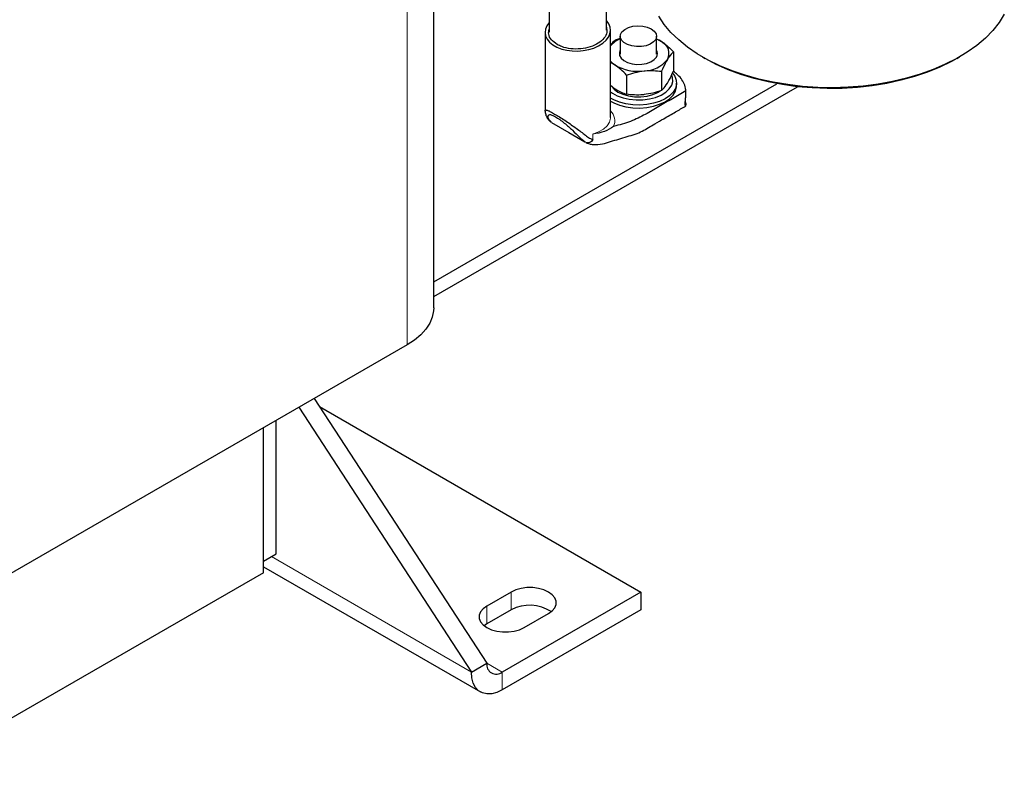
# Model space of a CAD drawing. Header units: millimetres. Extents: x 5 to 418, y 2 to 292.
# Tile 16 of 35: x 271 to 298, y 59 to 80. Entities that reach past the tile are written whole.
import ezdxf

# ---------------------------------------------------------------- set-up
doc = ezdxf.new("R2010")
doc.units = ezdxf.units.MM

msp = doc.modelspace()

# ---------------------------------------------------------------- linework, layer by layer
at = {"color": 7, "linetype": 'Continuous', "lineweight": 25}
for p, q in [((287.071, 80.0866), (287.071, 92.8244)), ((285.496, 90.2067), (285.496, 80.0361)), ((282.3206, 72.4441), (282.3206, 88.287)), ((285.3835, 80.0325), (285.3835, 77.8752)), ((287.1835, 77.6852), (287.1835, 80.0902)), ((287.4523, 79.8589), (287.3145, 79.8174)), ((287.4523, 79.9224), (287.4523, 79.4284)), ((288.4523, 79.4284), (288.4523, 79.9224)), ((288.4523, 79.851), (288.5984, 79.7676)), ((288.9173, 79.4903), (288.9173, 78.9611)), ((289.7195, 79.3509), (289.7902, 79.3101)), ((296.721, 79.3101), (296.7917, 79.3509)), ((288.5901, 78.9561), (288.5901, 78.4269)), ((282.3206, 73.1604), (291.7686, 78.6146)), ((287.6251, 78.8526), (287.6251, 78.3233)), ((288.8946, 78.7836), (288.8748, 78.8448)), ((289.0023, 78.5506), (289.0023, 78.6322)), ((282.3206, 72.7521), (292.3325, 78.5319)), ((287.1835, 78.5724), (287.3062, 78.4767)), ((289.2517, 78.4624), (289.2517, 78.4899)), ((289.2614, 78.0734), (289.246, 78.1466)), ((289.2614, 78.0734), (289.2614, 78.021)), ((287.1835, 77.6852), (287.1833, 77.6971)), ((281.5883, 71.4236), (266.8098, 62.8921)), ((279.0286, 69.9459), (283.7804, 62.6542)), ((278.6044, 69.7009), (283.3561, 62.4093)), ((279.1749, 69.7214), (288.023, 64.6135)), ((277.6285, 65.4627), (277.6285, 69.1376)), ((277.6285, 65.1442), (277.6285, 69.1376)), ((277.9821, 65.6668), (277.9821, 69.3417)), ((277.6285, 65.4627), (277.9821, 65.6668)), ((277.6285, 65.1442), (267.3432, 59.2066)), ((277.6285, 65.3098), (283.6047, 61.8599)), ((284.4521, 64.6135), (283.7804, 64.2257)), ((288.023, 64.6135), (284.2046, 62.4092)), ((288.023, 64.6135), (288.023, 64.1236)), ((284.4521, 64.1236), (283.7804, 63.7358)), ((288.023, 64.1236), (284.2046, 61.9193)), ((284.8057, 63.6338), (285.4774, 64.0216)), ((283.7804, 63.7358), (283.7052, 63.6848)), ((283.3561, 62.4093), (283.7804, 62.6542))]:
    msp.add_line(p, q, dxfattribs=at)
at = {"color": 7, "linetype": 'Continuous', "lineweight": 18}
for p, q in [((281.5883, 71.4236), (281.5883, 91.1022)), ((286.7023, 77.0759), (286.7023, 77.2253)), ((277.8477, 65.5892), (283.3561, 62.4093)), ((284.4521, 64.6135), (284.4521, 64.1236)), ((283.7804, 64.2257), (283.7804, 63.7358)), ((283.7804, 62.6541), (284.2046, 62.4092)), ((284.2046, 62.4092), (284.2046, 61.9193))]:
    msp.add_line(p, q, dxfattribs=at)
at = {"color": 7, "linetype": 'Continuous', "lineweight": 25, "flags": 128}
for points in [[(298.0268, 80.5284), (297.885, 80.301), (297.7106, 80.0812), (297.5051, 79.8706), (297.2697, 79.6706), (297.0062, 79.4828), (296.7163, 79.3083), (296.4022, 79.1484), (296.066, 79.0043), (295.7101, 78.8769), (295.337, 78.7672), (294.9493, 78.6758), (294.5497, 78.6035), (294.141, 78.5508), (293.7261, 78.518), (293.308, 78.5053), (292.8894, 78.5129), (292.4734, 78.5407), (292.0629, 78.5885), (291.6608, 78.6559), (291.2699, 78.7426), (290.8928, 78.8478), (290.5324, 78.9708), (290.1911, 79.1109), (289.8712, 79.2669), (289.5751, 79.4378), (289.3048, 79.6225), (289.0622, 79.8195), (288.8491, 80.0276), (288.6668, 80.2453), (288.5168, 80.4709)], [(288.3059, 80.1265), (288.3881, 80.0638), (288.4381, 79.9907), (288.452, 79.9125), (288.4289, 79.835), (288.3704, 79.7641), (288.2809, 79.7048), (288.167, 79.6617), (288.0373, 79.6379), (287.9012, 79.6352), (287.7689, 79.6538), (287.6502, 79.6924), (287.5539, 79.748), (287.4872, 79.8165), (287.4549, 79.8928), (287.4596, 79.9714), (287.5008, 80.0463), (287.5754, 80.1121), (287.6781, 80.1637), (287.801, 80.1975), (287.9352, 80.2108), (288.0707, 80.2028), (288.1974, 80.174), (288.3059, 80.1265)], [(288.5984, 79.7676), (288.5207, 79.8136), (288.4523, 79.8456)], [(287.4523, 79.5412), (287.4289, 79.4724), (287.4361, 79.3934), (287.4786, 79.3182), (287.5533, 79.2518), (287.6552, 79.1989), (287.7773, 79.163), (287.9114, 79.1466), (288.0482, 79.1508), (288.1786, 79.1753), (288.2935, 79.2184), (288.3851, 79.2772), (288.4473, 79.3477)], [(296.721, 79.3101), (296.5703, 79.2267), (296.2523, 79.0719), (295.9127, 78.9332), (295.554, 78.8117), (295.1787, 78.7082), (294.7896, 78.6234), (294.3894, 78.558), (293.981, 78.5124), (293.5674, 78.487), (293.1516, 78.4819), (292.7365, 78.4972), (292.3252, 78.5327), (291.9205, 78.5883), (291.5255, 78.6634), (291.143, 78.7577), (290.7756, 78.8703), (290.4262, 79.0005), (290.0971, 79.1473), (289.7908, 79.3098), (289.7902, 79.3101)], [(288.8981, 78.8955), (288.9515, 78.8184), (288.9938, 78.7093)], [(287.1835, 78.3917), (287.2359, 78.3537), (287.3714, 78.2799), (287.5292, 78.2229), (287.7033, 78.1846), (287.8869, 78.1668), (288.0731, 78.1699), (288.2546, 78.194), (288.4245, 78.238), (288.5762, 78.3003), (288.704, 78.3785), (288.8029, 78.4696), (288.8691, 78.5701), (288.9, 78.6761), (288.8946, 78.7836)], [(288.9938, 78.7093), (289.0006, 78.5975), (288.9717, 78.4869), (288.9081, 78.3812), (288.8119, 78.2841), (288.6865, 78.1989), (288.536, 78.1284), (288.3657, 78.075), (288.1813, 78.0407), (287.9891, 78.0264), (287.7957, 78.0329), (287.6076, 78.0597), (287.4312, 78.106), (287.2726, 78.1702), (287.1835, 78.2194)], [(287.1835, 78.1377), (287.2726, 78.0886), (287.4312, 78.0243), (287.6076, 77.978), (287.7957, 77.9512), (287.9891, 77.9448), (288.1813, 77.959), (288.3657, 77.9934), (288.536, 78.0467), (288.6865, 78.1172), (288.8119, 78.2025), (288.9081, 78.2996), (288.9717, 78.4052), (289.0006, 78.5158), (289.0023, 78.5506)], [(287.2008, 78.5556), (287.2034, 78.5515), (287.2814, 78.4623), (287.3907, 78.385), (287.5263, 78.323), (287.6819, 78.2792), (287.8501, 78.2558), (288.023, 78.2539), (288.1927, 78.2734), (288.3511, 78.3135), (288.4908, 78.3724), (288.5539, 78.4095)], [(285.5572, 77.5439), (286.0343, 77.2684), (286.4802, 77.0111)], [(282.3206, 72.4441), (282.316, 72.3569), (282.2796, 72.1839), (282.2074, 72.0147), (282.1003, 71.8518), (281.96, 71.6974), (281.7885, 71.554), (281.5883, 71.4236)], [(285.4774, 64.0216), (285.5786, 64.0949), (285.6491, 64.1793), (285.6852, 64.2707), (285.6852, 64.3644), (285.6491, 64.4558), (285.5786, 64.5402), (285.4774, 64.6135), (285.3505, 64.6719), (285.2042, 64.7126), (285.0459, 64.7334), (284.8836, 64.7334), (284.7253, 64.7126), (284.5791, 64.6719), (284.4521, 64.6135)], [(283.7804, 64.2257), (283.6791, 64.1524), (283.6087, 64.068), (283.5726, 63.9766), (283.5726, 63.8829), (283.6087, 63.7915), (283.6791, 63.7071), (283.7804, 63.6338), (283.9073, 63.5754), (284.0536, 63.5347), (284.2118, 63.5138), (284.3742, 63.5138), (284.5325, 63.5347), (284.6787, 63.5754), (284.8057, 63.6338)], [(284.2046, 61.9193), (284.0573, 61.8491), (283.9144, 61.8108), (283.7804, 61.8056), (283.6592, 61.8336), (283.5546, 61.894), (283.4698, 61.985), (283.4073, 62.1037), (283.369, 62.2466), (283.3561, 62.4093)]]:
    msp.add_lwpolyline(points, dxfattribs=at)
at = {"color": 7, "linetype": 'Continuous', "lineweight": 18, "flags": 128}
msp.add_lwpolyline([(286.7023, 77.2253), (286.8578, 77.2852), (286.9885, 77.3622), (287.0889, 77.4533), (287.1545, 77.5543), (287.1825, 77.6609), (287.1835, 77.6852)], dxfattribs=at)
at = {"color": 7, "linetype": 'Continuous', "lineweight": 25}
for centre, radius, start, end in [((287.6908, 79.2173), 0.672, 110.7856, 139.01112), ((288.4477, 79.4529), 0.349, 331.27932, 64.41203), ((288.2915, 79.4486), 0.1855, 327.08131, 29.94201), ((287.6056, 79.5888), 0.5479, 219.61282, 236.87806), ((288.0838, 79.8286), 0.8625, 271.58266, 320.95444), ((287.9423, 80.2013), 1.246, 239.30359, 277.62464), ((284.9596, 63.1745), 1.0762, 56.56204, 118.13278), ((284.039, 62.6122), 0.262, 170.78596, 309.20329)]:
    msp.add_arc(centre, radius, start, end, dxfattribs=at)
at = {"color": 7, "linetype": 'Continuous', "lineweight": 18}
msp.add_arc((286.9223, 77.5892), 0.3793, 336.24184, 46.48345, dxfattribs=at)
at = {"color": 7, "linetype": 'Continuous', "lineweight": 25}
msp.add_ellipse((286.2835, 80.0613), major_axis=(0.8996, 0.0459), ratio=0.6083697, start_param=2.6052313, end_param=6.7575449, dxfattribs=at)
for points, knots in [([(285.7144, 79.6963), (285.6573, 79.7372), (285.543, 79.8191), (285.4681, 79.9701), (285.4874, 80.0695), (285.496, 80.1139)], [0, 0, 0, 0, 0.3564904, 0.7127215, 1, 1, 1, 1]), ([(287.071, 80.1738), (287.0803, 80.1252), (287.0999, 80.022), (287.0181, 79.8639), (286.8585, 79.723), (286.6316, 79.6198), (286.3654, 79.5665), (286.0909, 79.5697), (285.8669, 79.6193), (285.7568, 79.6749), (285.7144, 79.6963)], [0, 0, 0, 0, 0.1181447, 0.2510368, 0.3841419, 0.5174411, 0.6509225, 0.7841597, 0.9170262, 1, 1, 1, 1]), ([(287.3145, 79.8174), (287.2739, 79.7775), (287.2307, 79.735), (287.1863, 79.6665), (287.1835, 79.6623)], [0, 0, 0, 0, 0.9380178, 1, 1, 1, 1]), ([(288.5984, 79.7676), (288.6059, 79.7625), (288.6632, 79.7232), (288.7711, 79.6368), (288.8683, 79.5394), (288.9173, 79.4903)], [0, 0, 0, 0, 0.070088, 0.5307834, 1, 1, 1, 1]), ([(288.9173, 79.4903), (288.8766, 79.4489), (288.8227, 79.394), (288.7673, 79.3067), (288.7537, 79.2852)], [0, 0, 0, 0, 0.7534206, 1, 1, 1, 1]), ([(287.3062, 79.1299), (287.2987, 79.135), (287.2576, 79.1625), (287.2168, 79.1831), (287.1835, 79.2)], [0, 0, 0, 0, 0.1840928, 1, 1, 1, 1]), ([(288.7537, 79.2852), (288.711, 79.2081), (288.6556, 79.108), (288.6023, 78.9845), (288.5901, 78.9561)], [0, 0, 0, 0, 0.7702918, 1, 1, 1, 1]), ([(287.6251, 78.8526), (287.5733, 78.9049), (287.4688, 79.0104), (287.3608, 79.0898), (287.3062, 79.1299)], [0, 0, 0, 0, 0.495458, 1, 1, 1, 1]), ([(287.6251, 78.8526), (287.7035, 78.8783), (287.8616, 78.9303), (288.0251, 78.9542), (288.1076, 78.9663)], [0, 0, 0, 0, 0.495458, 1, 1, 1, 1]), ([(288.1076, 78.9663), (288.1191, 78.9675), (288.2057, 78.9762), (288.369, 78.9802), (288.5159, 78.9642), (288.5901, 78.9561)], [0, 0, 0, 0, 0.070088, 0.5307834, 1, 1, 1, 1]), ([(288.7537, 78.632), (288.7673, 78.655), (288.8227, 78.7486), (288.8766, 78.8698), (288.9173, 78.9611)], [0, 0, 0, 0, 0.2465794, 1, 1, 1, 1]), ([(289.2614, 78.4164), (289.2537, 78.4682), (289.2384, 78.5719), (289.1581, 78.7214), (289.0512, 78.8521), (288.954, 78.9248), (288.9118, 78.9564)], [0, 0, 0, 0, 0.2654528, 0.5309055, 0.7963583, 1, 1, 1, 1]), ([(288.5901, 78.4269), (288.6023, 78.4385), (288.6556, 78.489), (288.711, 78.5698), (288.7537, 78.632)], [0, 0, 0, 0, 0.2297082, 1, 1, 1, 1]), ([(289.2614, 78.4164), (289.1371, 78.3446), (288.8887, 78.2009), (288.5138, 77.9864), (288.1487, 77.768), (287.749, 77.5657), (287.4296, 77.4796), (287.2695, 77.4364)], [0, 0, 0, 0, 0.2001954, 0.4003908, 0.6005862, 0.7998046, 1, 1, 1, 1]), ([(287.3062, 78.4767), (287.3138, 78.4716), (287.371, 78.4335), (287.479, 78.3742), (287.5761, 78.3404), (287.6251, 78.3233)], [0, 0, 0, 0, 0.070088, 0.5307834, 1, 1, 1, 1]), ([(288.5901, 78.4269), (288.5117, 78.4011), (288.3536, 78.3492), (288.1901, 78.3252), (288.1076, 78.3131)], [0, 0, 0, 0, 0.495458, 1, 1, 1, 1]), ([(289.2531, 78.0007), (289.2528, 77.9998), (289.251, 77.9947), (289.2461, 78.006), (289.2421, 78.0279), (289.2407, 78.0602), (289.242, 78.0989), (289.2459, 78.1528), (289.2536, 78.2305), (289.2616, 78.3218), (289.2631, 78.3844), (289.2616, 78.4121), (289.2614, 78.4164)], [0, 0, 0, 0, 0.02476533, 0.13841467, 0.22628388, 0.29630694, 0.36637888, 0.43958475, 0.57147755, 0.76195873, 0.96267304, 1, 1, 1, 1]), ([(288.1076, 78.3131), (288.0962, 78.312), (288.0096, 78.3032), (287.8463, 78.2992), (287.6993, 78.3152), (287.6251, 78.3233)], [0, 0, 0, 0, 0.070088, 0.5307834, 1, 1, 1, 1]), ([(285.3882, 77.8579), (285.3861, 77.8637), (285.382, 77.875), (285.3855, 77.8863), (285.3979, 77.8918), (285.4217, 77.8894), (285.4626, 77.8764), (285.5299, 77.8477), (285.6081, 77.802), (285.6471, 77.7792)], [0, 0, 0, 0, 0.1222834, 0.2410478, 0.3779507, 0.5043129, 0.621028, 0.8105799, 1, 1, 1, 1]), ([(285.3881, 77.8579), (285.3881, 77.857), (285.3877, 77.8154), (285.4047, 77.7394), (285.4541, 77.6415), (285.4995, 77.5954), (285.5217, 77.5729)], [0, 0, 0, 0, 0.0077464, 0.3389133, 0.6771303, 1, 1, 1, 1]), ([(286.492, 77.0036), (286.5285, 76.9875), (286.5973, 76.957), (286.7576, 76.9286), (286.9611, 76.9468), (287.1879, 77.0233), (287.4131, 77.0882), (287.6407, 77.1597), (287.8645, 77.2205), (288.0632, 77.3048), (288.2334, 77.4111), (288.4292, 77.5216), (288.6786, 77.6661), (288.9628, 77.8293), (289.1619, 77.9453), (289.2539, 77.999)], [0, 0, 0, 0, 0.0374885, 0.070789, 0.1499587, 0.224058, 0.2989778, 0.3738716, 0.4470948, 0.5147967, 0.5814035, 0.6538878, 0.7550451, 0.8867416, 1, 1, 1, 1]), ([(285.5613, 77.55), (285.5329, 77.5754), (285.4709, 77.631), (285.4589, 77.7301), (285.4867, 77.7695), (285.5648, 77.7609), (285.6505, 77.712), (285.7265, 77.6695), (285.8099, 77.6139), (285.9555, 77.4989), (286.1454, 77.3335), (286.3196, 77.1394), (286.4317, 77.0554), (286.4837, 77.0164)], [0, 0, 0, 0, 0.10947339, 0.23934306, 0.36877441, 0.433603, 0.49819873, 0.53069896, 0.56314238, 0.62799991, 0.7574787, 0.88738819, 1, 1, 1, 1]), ([(285.6471, 77.7792), (285.691, 77.7542), (285.7788, 77.7043), (285.9752, 77.575), (286.2151, 77.4076), (286.3873, 77.2803), (286.5036, 77.1892), (286.5769, 77.1262), (286.6597, 77.093), (286.7023, 77.0759)], [0, 0, 0, 0, 0.12492857, 0.24998885, 0.49937582, 0.74958622, 0.75729919, 0.87495563, 1, 1, 1, 1]), ([(287.2695, 77.4364), (287.1903, 77.3854), (287.0319, 77.2834), (286.8121, 77.2447), (286.7023, 77.2253)], [0, 0, 0, 0, 0.5003182, 1, 1, 1, 1]), ([(286.7023, 77.0759), (286.6881, 77.0583), (286.6587, 77.0222), (286.6048, 76.9905), (286.5507, 76.9784), (286.5214, 76.9913), (286.5072, 76.9976)], [0, 0, 0, 0, 0.2424289, 0.4997984, 0.7573876, 1, 1, 1, 1])]:
    msp.add_open_spline(points, degree=3, knots=knots, dxfattribs=at)

doc.saveas('drawing.dxf')
